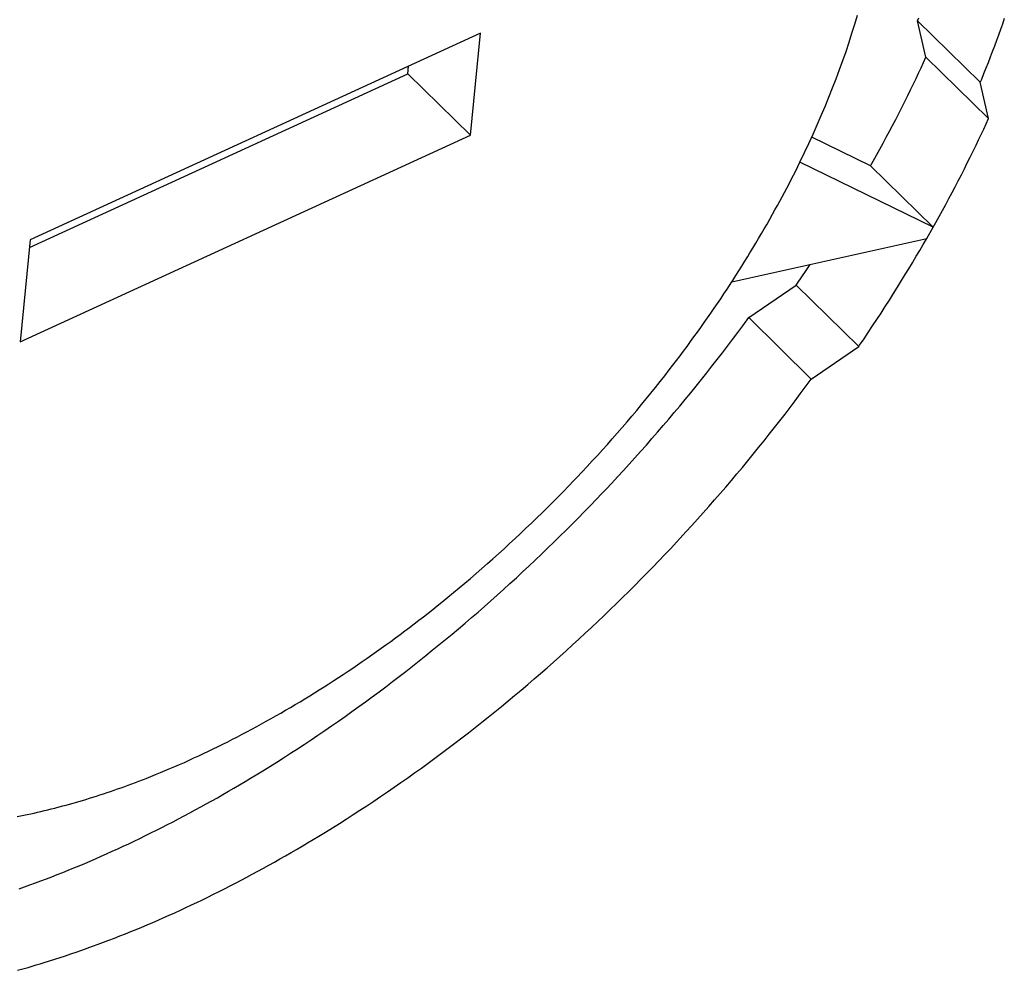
# Model space of a CAD drawing. Extents: x 0 to 594, y 0 to 420.
# Tile 64 of 119: x 532.39 to 533.79, y 107.47 to 108.83. Entities that reach past the tile are written whole.
import ezdxf

# ---------------------------------------------------------------- set-up
doc = ezdxf.new("R2010")
doc.units = 0
doc.header["$LTSCALE"] = 32.67
doc.layers.add('DATUM_AXIS', color=7, linetype='CONTINUOUS')

msp = doc.modelspace()

# ---------------------------------------------------------------- linework, layer by layer
at = {"layer": 'DATUM_AXIS', "color": 7, "linetype": 'CONTINUOUS'}
for p, q in [((533.6643, 108.8236), (533.6659, 108.8276)), ((533.7877, 108.8266), (533.785, 108.8188)), ((533.6643, 108.8236), (533.7534, 108.7363)), ((533.6761, 108.7719), (533.6643, 108.8236)), ((533.7822, 108.811), (533.7794, 108.8032)), ((533.785, 108.8188), (533.7822, 108.811)), ((533.0416, 108.8058), (532.4006, 108.5115)), ((533.0274, 108.6608), (533.0416, 108.8058)), ((533.7794, 108.8032), (533.7765, 108.7953)), ((533.7736, 108.7875), (533.7706, 108.7796)), ((533.7765, 108.7953), (533.7736, 108.7875)), ((533.6727, 108.7643), (533.6761, 108.7719)), ((533.7653, 108.6846), (533.6761, 108.7719)), ((533.7676, 108.7718), (533.7645, 108.7639)), ((533.7706, 108.7796), (533.7676, 108.7718)), ((532.9382, 108.7482), (532.9393, 108.7588)), ((533.6656, 108.7491), (533.6691, 108.7567)), ((533.6691, 108.7567), (533.6727, 108.7643)), ((533.7614, 108.756), (533.7582, 108.7481)), ((533.7645, 108.7639), (533.7614, 108.756)), ((532.3996, 108.5008), (532.9382, 108.7482)), ((533.0274, 108.6608), (532.9382, 108.7482)), ((533.6583, 108.7339), (533.662, 108.7415)), ((533.662, 108.7415), (533.6656, 108.7491)), ((533.7582, 108.7481), (533.755, 108.7402)), ((533.6542, 108.7255), (533.6583, 108.7339)), ((533.755, 108.7402), (533.7534, 108.7363)), ((533.7653, 108.6846), (533.7534, 108.7363)), ((533.6459, 108.7085), (533.6501, 108.717)), ((533.6501, 108.717), (533.6542, 108.7255)), ((533.6373, 108.6916), (533.6417, 108.7001)), ((533.6417, 108.7001), (533.6459, 108.7085)), ((533.633, 108.6831), (533.6373, 108.6916)), ((533.6241, 108.6662), (533.6286, 108.6747)), ((533.6286, 108.6747), (533.633, 108.6831)), ((533.7583, 108.6694), (533.7618, 108.677)), ((533.7618, 108.677), (533.7653, 108.6846)), ((532.3864, 108.3665), (533.0274, 108.6608)), ((533.5973, 108.6171), (533.5135, 108.6581)), ((533.6151, 108.6493), (533.6196, 108.6577)), ((533.6196, 108.6577), (533.6241, 108.6662)), ((533.7511, 108.6542), (533.7547, 108.6618)), ((533.7547, 108.6618), (533.7583, 108.6694)), ((533.6105, 108.6408), (533.6151, 108.6493)), ((533.7434, 108.6381), (533.7475, 108.6466)), ((533.7475, 108.6466), (533.7511, 108.6542)), ((533.6011, 108.6239), (533.6058, 108.6323)), ((533.6058, 108.6323), (533.6105, 108.6408)), ((533.735, 108.6212), (533.7392, 108.6296)), ((533.7392, 108.6296), (533.7434, 108.6381)), ((533.6865, 108.5298), (533.4967, 108.6225)), ((533.5973, 108.6171), (533.6011, 108.6239)), ((533.5973, 108.6171), (533.6865, 108.5298)), ((533.7308, 108.6127), (533.735, 108.6212)), ((533.7221, 108.5958), (533.7265, 108.6043)), ((533.7265, 108.6043), (533.7308, 108.6127)), ((533.7133, 108.5789), (533.7177, 108.5873)), ((533.7177, 108.5873), (533.7221, 108.5958)), ((533.7088, 108.5704), (533.7133, 108.5789)), ((533.6996, 108.5535), (533.7042, 108.5619)), ((533.7042, 108.5619), (533.7088, 108.5704)), ((533.6903, 108.5365), (533.695, 108.545)), ((533.695, 108.545), (533.6996, 108.5535)), ((533.6865, 108.5298), (533.6903, 108.5365)), ((532.4006, 108.5115), (532.3864, 108.3665)), ((533.3996, 108.4519), (533.6772, 108.5135)), ((533.6674, 108.4966), (533.6723, 108.5051)), ((533.6723, 108.5051), (533.6772, 108.5135)), ((533.6624, 108.4882), (533.6674, 108.4966)), ((533.5055, 108.4681), (533.5112, 108.4767)), ((533.6518, 108.4705), (533.6569, 108.4789)), ((533.4993, 108.4589), (533.5055, 108.4681)), ((533.6415, 108.4536), (533.6467, 108.4621)), ((533.6467, 108.4621), (533.6518, 108.4705)), ((533.3929, 108.4416), (533.3996, 108.4519)), ((533.4237, 108.4009), (533.4913, 108.4473)), ((533.4913, 108.4473), (533.4931, 108.4498)), ((533.5805, 108.3599), (533.4913, 108.4473)), ((533.4931, 108.4498), (533.4993, 108.4589)), ((533.6358, 108.4444), (533.6415, 108.4536)), ((533.3838, 108.4279), (533.3883, 108.4348)), ((533.3883, 108.4348), (533.3929, 108.4416)), ((533.6241, 108.4259), (533.63, 108.4351)), ((533.63, 108.4351), (533.6358, 108.4444)), ((533.3745, 108.4142), (533.3792, 108.4211)), ((533.3792, 108.4211), (533.3838, 108.4279)), ((533.6182, 108.4167), (533.6241, 108.4259)), ((533.3651, 108.4006), (533.3698, 108.4074)), ((533.3698, 108.4074), (533.3745, 108.4142)), ((533.6062, 108.3983), (533.6123, 108.4075)), ((533.6123, 108.4075), (533.6182, 108.4167)), ((533.3555, 108.387), (533.3603, 108.3938)), ((533.3603, 108.3938), (533.3651, 108.4006)), ((533.4152, 108.3893), (533.4237, 108.4009)), ((533.4237, 108.4009), (533.5128, 108.3135)), ((533.6002, 108.3891), (533.6062, 108.3983)), ((533.3458, 108.3735), (533.3506, 108.3803)), ((533.3506, 108.3803), (533.3555, 108.387)), ((533.4008, 108.37), (533.408, 108.3796)), ((533.408, 108.3796), (533.4152, 108.3893)), ((533.5879, 108.3707), (533.594, 108.3799)), ((533.594, 108.3799), (533.6002, 108.3891)), ((533.3359, 108.36), (533.3408, 108.3667)), ((533.3408, 108.3667), (533.3458, 108.3735)), ((533.3935, 108.3604), (533.4008, 108.37)), ((533.5816, 108.3616), (533.5879, 108.3707)), ((533.3259, 108.3466), (533.3309, 108.3533)), ((533.3309, 108.3533), (533.3359, 108.36)), ((533.3788, 108.3412), (533.3862, 108.3508)), ((533.3862, 108.3508), (533.3935, 108.3604)), ((533.5128, 108.3135), (533.5805, 108.3599)), ((533.5805, 108.3599), (533.5816, 108.3616)), ((533.3157, 108.3332), (533.3208, 108.3399)), ((533.3208, 108.3399), (533.3259, 108.3466)), ((533.3714, 108.3317), (533.3788, 108.3412)), ((533.3041, 108.3182), (533.3105, 108.3265)), ((533.3105, 108.3265), (533.3157, 108.3332)), ((533.3564, 108.3127), (533.3639, 108.3222)), ((533.3639, 108.3222), (533.3714, 108.3317)), ((533.291, 108.3016), (533.2976, 108.3099)), ((533.2976, 108.3099), (533.3041, 108.3182)), ((533.3488, 108.3033), (533.3564, 108.3127)), ((533.5043, 108.3019), (533.5128, 108.3135)), ((533.2777, 108.2852), (533.2844, 108.2934)), ((533.2844, 108.2934), (533.291, 108.3016)), ((533.3334, 108.2844), (533.3411, 108.2938)), ((533.3411, 108.2938), (533.3488, 108.3033)), ((533.4899, 108.2826), (533.4971, 108.2923)), ((533.4971, 108.2923), (533.5043, 108.3019)), ((533.2709, 108.277), (533.2777, 108.2852)), ((533.3256, 108.275), (533.3334, 108.2844)), ((533.4827, 108.273), (533.4899, 108.2826)), ((533.2573, 108.2607), (533.2642, 108.2688)), ((533.2642, 108.2688), (533.2709, 108.277)), ((533.3099, 108.2564), (533.3178, 108.2657)), ((533.3178, 108.2657), (533.3256, 108.275)), ((533.4754, 108.2634), (533.4827, 108.273)), ((533.2435, 108.2445), (533.2505, 108.2526)), ((533.2505, 108.2526), (533.2573, 108.2607)), ((533.302, 108.2471), (533.3099, 108.2564)), ((533.4605, 108.2443), (533.468, 108.2539)), ((533.468, 108.2539), (533.4754, 108.2634)), ((533.2295, 108.2285), (533.2366, 108.2365)), ((533.2366, 108.2365), (533.2435, 108.2445)), ((533.286, 108.2286), (533.294, 108.2379)), ((533.294, 108.2379), (533.302, 108.2471)), ((533.453, 108.2348), (533.4605, 108.2443)), ((533.2225, 108.2205), (533.2295, 108.2285)), ((533.278, 108.2195), (533.286, 108.2286)), ((533.4379, 108.2159), (533.4455, 108.2254)), ((533.4455, 108.2254), (533.453, 108.2348)), ((533.2082, 108.2047), (533.2153, 108.2126)), ((533.2153, 108.2126), (533.2225, 108.2205)), ((533.2617, 108.2012), (533.2698, 108.2103)), ((533.2698, 108.2103), (533.278, 108.2195)), ((533.4302, 108.2065), (533.4379, 108.2159)), ((533.1937, 108.189), (533.201, 108.1968)), ((533.201, 108.1968), (533.2082, 108.2047)), ((533.2535, 108.1921), (533.2617, 108.2012)), ((533.4148, 108.1877), (533.4225, 108.1971)), ((533.4225, 108.1971), (533.4302, 108.2065)), ((533.1791, 108.1734), (533.1864, 108.1812)), ((533.1864, 108.1812), (533.1937, 108.189)), ((533.2369, 108.1741), (533.2452, 108.1831)), ((533.2452, 108.1831), (533.2535, 108.1921)), ((533.4069, 108.1783), (533.4148, 108.1877)), ((533.1673, 108.1611), (533.1747, 108.1688)), ((533.1747, 108.1688), (533.1791, 108.1734)), ((533.2286, 108.1651), (533.2369, 108.1741)), ((533.3911, 108.1597), (533.3991, 108.169)), ((533.3991, 108.169), (533.4069, 108.1783)), ((533.1523, 108.1458), (533.1598, 108.1534)), ((533.1598, 108.1534), (533.1673, 108.1611)), ((533.2151, 108.1508), (533.2202, 108.1562)), ((533.2202, 108.1562), (533.2286, 108.1651)), ((533.3832, 108.1505), (533.3911, 108.1597)), ((533.1372, 108.1307), (533.1448, 108.1382)), ((533.1448, 108.1382), (533.1523, 108.1458)), ((533.1981, 108.1331), (533.2066, 108.142)), ((533.2066, 108.142), (533.2151, 108.1508)), ((533.3671, 108.1321), (533.3752, 108.1413)), ((533.3752, 108.1413), (533.3832, 108.1505)), ((533.1296, 108.1232), (533.1372, 108.1307)), ((533.181, 108.1156), (533.1896, 108.1244)), ((533.1896, 108.1244), (533.1981, 108.1331)), ((533.359, 108.123), (533.3671, 108.1321)), ((533.1143, 108.1083), (533.1219, 108.1157)), ((533.1219, 108.1157), (533.1296, 108.1232)), ((533.1724, 108.1069), (533.181, 108.1156)), ((533.3426, 108.1048), (533.3508, 108.1138)), ((533.3508, 108.1138), (533.359, 108.123)), ((533.0988, 108.0936), (533.1065, 108.1009)), ((533.1065, 108.1009), (533.1143, 108.1083)), ((533.155, 108.0896), (533.1637, 108.0982)), ((533.1637, 108.0982), (533.1724, 108.1069)), ((533.3343, 108.0957), (533.3426, 108.1048)), ((533.0832, 108.0791), (533.091, 108.0863)), ((533.091, 108.0863), (533.0988, 108.0936)), ((533.1462, 108.081), (533.155, 108.0896)), ((533.321, 108.0813), (533.326, 108.0867)), ((533.326, 108.0867), (533.3343, 108.0957)), ((533.0674, 108.0647), (533.0753, 108.0719)), ((533.0753, 108.0719), (533.0832, 108.0791)), ((533.1286, 108.064), (533.1374, 108.0725)), ((533.1374, 108.0725), (533.1462, 108.081)), ((533.3042, 108.0635), (533.3127, 108.0724)), ((533.3127, 108.0724), (533.321, 108.0813)), ((533.0516, 108.0506), (533.0595, 108.0576)), ((533.0595, 108.0576), (533.0674, 108.0647)), ((533.1108, 108.0472), (533.1197, 108.0556)), ((533.1197, 108.0556), (533.1286, 108.064)), ((533.2873, 108.0458), (533.2958, 108.0546)), ((533.2958, 108.0546), (533.3042, 108.0635)), ((533.0356, 108.0366), (533.0436, 108.0436)), ((533.0436, 108.0436), (533.0516, 108.0506)), ((533.1018, 108.0388), (533.1108, 108.0472)), ((533.2787, 108.037), (533.2873, 108.0458)), ((533.0195, 108.0229), (533.0275, 108.0297)), ((533.0275, 108.0297), (533.0356, 108.0366)), ((533.0838, 108.0223), (533.0929, 108.0305)), ((533.0929, 108.0305), (533.1018, 108.0388)), ((533.2615, 108.0196), (533.2701, 108.0283)), ((533.2701, 108.0283), (533.2787, 108.037)), ((533.0032, 108.0093), (533.0114, 108.0161)), ((533.0114, 108.0161), (533.0195, 108.0229)), ((533.0657, 108.0059), (533.0748, 108.014)), ((533.0748, 108.014), (533.0838, 108.0223)), ((533.2528, 108.0109), (533.2615, 108.0196)), ((532.9869, 107.996), (532.9951, 108.0027)), ((532.9951, 108.0027), (533.0032, 108.0093)), ((533.0475, 107.9897), (533.0566, 107.9978)), ((533.0566, 107.9978), (533.0657, 108.0059)), ((533.2353, 107.9937), (533.2441, 108.0023)), ((533.2441, 108.0023), (533.2528, 108.0109)), ((532.9672, 107.9803), (532.9738, 107.9855)), ((532.9738, 107.9855), (532.9803, 107.9907)), ((532.9803, 107.9907), (532.9869, 107.996)), ((533.0383, 107.9817), (533.0475, 107.9897)), ((533.2177, 107.9767), (533.2265, 107.9851)), ((533.2265, 107.9851), (533.2353, 107.9937)), ((532.9473, 107.9649), (532.9539, 107.97)), ((532.9539, 107.97), (532.9606, 107.9751)), ((532.9606, 107.9751), (532.9672, 107.9803)), ((533.0198, 107.9659), (533.0291, 107.9738)), ((533.0291, 107.9738), (533.0383, 107.9817)), ((533.2088, 107.9682), (533.2177, 107.9767)), ((532.934, 107.9548), (532.9406, 107.9598)), ((532.9406, 107.9598), (532.9473, 107.9649)), ((533.0013, 107.9502), (533.0106, 107.958)), ((533.0106, 107.958), (533.0198, 107.9659)), ((533.191, 107.9515), (533.1999, 107.9598)), ((533.1999, 107.9598), (533.2088, 107.9682)), ((532.9139, 107.9399), (532.9206, 107.9448)), ((532.9206, 107.9448), (532.9273, 107.9498)), ((532.9273, 107.9498), (532.934, 107.9548)), ((532.9826, 107.9348), (532.9919, 107.9425)), ((532.9919, 107.9425), (533.0013, 107.9502)), ((533.173, 107.9349), (533.182, 107.9432)), ((533.182, 107.9432), (533.191, 107.9515)), ((532.8938, 107.9254), (532.9005, 107.9302)), ((532.9005, 107.9302), (532.9072, 107.935)), ((532.9072, 107.935), (532.9139, 107.9399)), ((532.9732, 107.9272), (532.9826, 107.9348)), ((533.1639, 107.9267), (533.173, 107.9349)), ((532.8735, 107.9112), (532.8803, 107.9159)), ((532.8803, 107.9159), (532.887, 107.9206)), ((532.887, 107.9206), (532.8938, 107.9254)), ((532.9544, 107.9121), (532.9638, 107.9196)), ((532.9638, 107.9196), (532.9732, 107.9272)), ((533.1457, 107.9104), (533.1548, 107.9185)), ((533.1548, 107.9185), (533.1639, 107.9267)), ((532.8532, 107.8974), (532.86, 107.902)), ((532.86, 107.902), (532.8667, 107.9066)), ((532.8667, 107.9066), (532.8735, 107.9112)), ((532.9354, 107.8972), (532.9449, 107.9046)), ((532.9449, 107.9046), (532.9544, 107.9121)), ((533.1274, 107.8944), (533.1366, 107.9024)), ((533.1366, 107.9024), (533.1457, 107.9104)), ((532.8328, 107.884), (532.8396, 107.8884)), ((532.8396, 107.8884), (532.8464, 107.8929)), ((532.8464, 107.8929), (532.8532, 107.8974)), ((532.9164, 107.8826), (532.9259, 107.8899)), ((532.9259, 107.8899), (532.9354, 107.8972)), ((533.109, 107.8785), (533.1182, 107.8864)), ((533.1182, 107.8864), (533.1274, 107.8944)), ((532.8123, 107.8709), (532.8191, 107.8752)), ((532.8191, 107.8752), (532.8259, 107.8796)), ((532.8259, 107.8796), (532.8328, 107.884)), ((532.8973, 107.8682), (532.9069, 107.8753)), ((532.9069, 107.8753), (532.9164, 107.8826)), ((533.0997, 107.8707), (533.109, 107.8785)), ((532.7849, 107.854), (532.7918, 107.8582)), ((532.7918, 107.8582), (532.7986, 107.8624)), ((532.7986, 107.8624), (532.8054, 107.8666)), ((532.8054, 107.8666), (532.8123, 107.8709)), ((532.8781, 107.854), (532.8877, 107.861)), ((532.8877, 107.861), (532.8973, 107.8682)), ((533.0811, 107.8551), (533.0904, 107.8629)), ((533.0904, 107.8629), (533.0997, 107.8707)), ((532.7643, 107.8418), (532.7712, 107.8459)), ((532.7712, 107.8459), (532.778, 107.8499)), ((532.778, 107.8499), (532.7849, 107.854)), ((532.8588, 107.8401), (532.8684, 107.847)), ((532.8684, 107.847), (532.8781, 107.854)), ((533.0623, 107.8398), (533.0717, 107.8474)), ((533.0717, 107.8474), (533.0811, 107.8551)), ((532.7368, 107.8262), (532.7437, 107.83)), ((532.7437, 107.83), (532.7506, 107.8339)), ((532.7506, 107.8339), (532.7574, 107.8379)), ((532.7574, 107.8379), (532.7643, 107.8418)), ((532.8395, 107.8264), (532.8491, 107.8332)), ((532.8491, 107.8332), (532.8588, 107.8401)), ((533.0435, 107.8247), (533.0529, 107.8322)), ((533.0529, 107.8322), (533.0623, 107.8398)), ((532.7162, 107.8149), (532.7231, 107.8186)), ((532.7231, 107.8186), (532.7299, 107.8224)), ((532.7299, 107.8224), (532.7368, 107.8262)), ((532.8201, 107.813), (532.8298, 107.8197)), ((532.8298, 107.8197), (532.8395, 107.8264)), ((533.0246, 107.8098), (533.0341, 107.8173)), ((533.0341, 107.8173), (533.0435, 107.8247)), ((532.6887, 107.8005), (532.6956, 107.804)), ((532.6956, 107.804), (532.7024, 107.8076)), ((532.7024, 107.8076), (532.7093, 107.8112)), ((532.7093, 107.8112), (532.7162, 107.8149)), ((532.8006, 107.7998), (532.8103, 107.8064)), ((532.8103, 107.8064), (532.8201, 107.813)), ((533.0055, 107.7952), (533.0151, 107.8025)), ((533.0151, 107.8025), (533.0246, 107.8098)), ((532.6612, 107.7868), (532.6681, 107.7901)), ((532.6681, 107.7901), (532.6749, 107.7935)), ((532.6749, 107.7935), (532.6818, 107.797)), ((532.6818, 107.797), (532.6887, 107.8005)), ((532.7811, 107.7869), (532.7908, 107.7933)), ((532.7908, 107.7933), (532.8006, 107.7998)), ((532.9864, 107.7808), (532.996, 107.788)), ((532.996, 107.788), (533.0055, 107.7952)), ((532.6269, 107.7708), (532.6338, 107.7739)), ((532.6338, 107.7739), (532.6406, 107.777)), ((532.6406, 107.777), (532.6475, 107.7802)), ((532.6475, 107.7802), (532.6544, 107.7835)), ((532.6544, 107.7835), (532.6612, 107.7868)), ((532.7517, 107.7681), (532.7615, 107.7743)), ((532.7615, 107.7743), (532.7713, 107.7806)), ((532.7713, 107.7806), (532.7811, 107.7869)), ((532.9672, 107.7666), (532.9768, 107.7737)), ((532.9768, 107.7737), (532.9864, 107.7808)), ((532.5996, 107.7588), (532.6064, 107.7617)), ((532.6064, 107.7617), (532.6133, 107.7647)), ((532.6133, 107.7647), (532.6201, 107.7677)), ((532.6201, 107.7677), (532.6269, 107.7708)), ((532.7321, 107.7558), (532.7419, 107.7619)), ((532.7419, 107.7619), (532.7517, 107.7681)), ((532.9479, 107.7527), (532.9576, 107.7596)), ((532.9576, 107.7596), (532.9672, 107.7666)), ((532.5656, 107.7449), (532.5724, 107.7476)), ((532.5724, 107.7476), (532.5792, 107.7503)), ((532.5792, 107.7503), (532.586, 107.7531)), ((532.586, 107.7531), (532.5928, 107.7559)), ((532.5928, 107.7559), (532.5996, 107.7588)), ((532.7144, 107.7451), (532.7223, 107.7498)), ((532.7223, 107.7498), (532.7321, 107.7558)), ((532.9286, 107.739), (532.9383, 107.7458)), ((532.9383, 107.7458), (532.9479, 107.7527)), ((532.5251, 107.7298), (532.5301, 107.7316)), ((532.5301, 107.7316), (532.5352, 107.7334)), ((532.5352, 107.7334), (532.5402, 107.7353)), ((532.5402, 107.7353), (532.5453, 107.7371)), ((532.5453, 107.7371), (532.5504, 107.739)), ((532.5504, 107.739), (532.5554, 107.7409)), ((532.5554, 107.7409), (532.5605, 107.7429)), ((532.5605, 107.7429), (532.5656, 107.7449)), ((532.6908, 107.7311), (532.6987, 107.7357)), ((532.6987, 107.7357), (532.7065, 107.7404)), ((532.7065, 107.7404), (532.7144, 107.7451)), ((532.9092, 107.7256), (532.9189, 107.7323)), ((532.9189, 107.7323), (532.9286, 107.739)), ((532.4849, 107.7166), (532.4899, 107.7181)), ((532.4899, 107.7181), (532.4949, 107.7197)), ((532.4949, 107.7197), (532.4999, 107.7213)), ((532.4999, 107.7213), (532.5049, 107.723)), ((532.5049, 107.723), (532.51, 107.7246)), ((532.51, 107.7246), (532.515, 107.7263)), ((532.515, 107.7263), (532.52, 107.7281)), ((532.52, 107.7281), (532.5251, 107.7298)), ((532.6593, 107.713), (532.6671, 107.7174)), ((532.6671, 107.7174), (532.675, 107.7219)), ((532.675, 107.7219), (532.6829, 107.7265)), ((532.6829, 107.7265), (532.6908, 107.7311)), ((532.8897, 107.7125), (532.8995, 107.719)), ((532.8995, 107.719), (532.9092, 107.7256)), ((532.442, 107.7043), (532.4469, 107.7056)), ((532.4469, 107.7056), (532.4519, 107.7069)), ((532.4519, 107.7069), (532.4568, 107.7083)), ((532.4568, 107.7083), (532.4617, 107.7097)), ((532.4617, 107.7097), (532.465, 107.7106)), ((532.465, 107.7106), (532.47, 107.7121)), ((532.47, 107.7121), (532.475, 107.7135)), ((532.475, 107.7135), (532.4799, 107.715)), ((532.4799, 107.715), (532.4849, 107.7166)), ((532.6356, 107.6999), (532.6435, 107.7042)), ((532.6435, 107.7042), (532.6514, 107.7086)), ((532.6514, 107.7086), (532.6593, 107.713)), ((532.8702, 107.6996), (532.88, 107.706)), ((532.88, 107.706), (532.8897, 107.7125)), ((532.3821, 107.6905), (532.3869, 107.6915)), ((532.3869, 107.6915), (532.3917, 107.6924)), ((532.3917, 107.6924), (532.3965, 107.6934)), ((532.3965, 107.6934), (532.4014, 107.6945)), ((532.4014, 107.6945), (532.4062, 107.6955)), ((532.4062, 107.6955), (532.4111, 107.6966)), ((532.4111, 107.6966), (532.4159, 107.6978)), ((532.4159, 107.6978), (532.4208, 107.6989)), ((532.4208, 107.6989), (532.4257, 107.7001)), ((532.4257, 107.7001), (532.4306, 107.7013)), ((532.4306, 107.7013), (532.4355, 107.7026)), ((532.6119, 107.6873), (532.6198, 107.6915)), ((532.6198, 107.6915), (532.6277, 107.6957)), ((532.6277, 107.6957), (532.6356, 107.6999)), ((532.8506, 107.6869), (532.8604, 107.6932)), ((532.8604, 107.6932), (532.8702, 107.6996)), ((532.5882, 107.6751), (532.5961, 107.6791)), ((532.5961, 107.6791), (532.604, 107.6832)), ((532.604, 107.6832), (532.6119, 107.6873)), ((532.831, 107.6746), (532.8409, 107.6807)), ((532.8409, 107.6807), (532.8506, 107.6869)), ((532.5567, 107.6594), (532.5646, 107.6633)), ((532.5646, 107.6633), (532.5725, 107.6672)), ((532.5725, 107.6672), (532.5804, 107.6711)), ((532.5804, 107.6711), (532.5882, 107.6751)), ((532.8035, 107.6577), (532.8114, 107.6625)), ((532.8114, 107.6625), (532.8212, 107.6685)), ((532.8212, 107.6685), (532.831, 107.6746)), ((532.5252, 107.6446), (532.5331, 107.6482)), ((532.5331, 107.6482), (532.541, 107.6519)), ((532.541, 107.6519), (532.5488, 107.6557)), ((532.5488, 107.6557), (532.5567, 107.6594)), ((532.7799, 107.6437), (532.7878, 107.6483)), ((532.7878, 107.6483), (532.7957, 107.653)), ((532.7957, 107.653), (532.8035, 107.6577)), ((532.4938, 107.6305), (532.5017, 107.634)), ((532.5017, 107.634), (532.5095, 107.6375)), ((532.5095, 107.6375), (532.5174, 107.641)), ((532.5174, 107.641), (532.5252, 107.6446)), ((532.7563, 107.6301), (532.7642, 107.6346)), ((532.7642, 107.6346), (532.7721, 107.6391)), ((532.7721, 107.6391), (532.7799, 107.6437)), ((532.4626, 107.6173), (532.4704, 107.6205)), ((532.4704, 107.6205), (532.4782, 107.6238)), ((532.4782, 107.6238), (532.486, 107.6271)), ((532.486, 107.6271), (532.4938, 107.6305)), ((532.7326, 107.6169), (532.7405, 107.6212)), ((532.7405, 107.6212), (532.7484, 107.6256)), ((532.7484, 107.6256), (532.7563, 107.6301)), ((532.4314, 107.6048), (532.4392, 107.6078)), ((532.4392, 107.6078), (532.4469, 107.6109)), ((532.4469, 107.6109), (532.4547, 107.6141)), ((532.4547, 107.6141), (532.4626, 107.6173)), ((532.7089, 107.6041), (532.7168, 107.6083)), ((532.7168, 107.6083), (532.7247, 107.6126)), ((532.7247, 107.6126), (532.7326, 107.6169)), ((532.3926, 107.5904), (532.4003, 107.5932)), ((532.4003, 107.5932), (532.4081, 107.596)), ((532.4081, 107.596), (532.4158, 107.5989)), ((532.4158, 107.5989), (532.4236, 107.6018)), ((532.4236, 107.6018), (532.4314, 107.6048)), ((532.6774, 107.5877), (532.6853, 107.5917)), ((532.6853, 107.5917), (532.6931, 107.5958)), ((532.6931, 107.5958), (532.701, 107.5999)), ((532.701, 107.5999), (532.7089, 107.6041)), ((532.3849, 107.5876), (532.3926, 107.5904)), ((532.6537, 107.5759), (532.6616, 107.5798)), ((532.6616, 107.5798), (532.6695, 107.5837)), ((532.6695, 107.5837), (532.6774, 107.5877)), ((532.6222, 107.5609), (532.6301, 107.5646)), ((532.6301, 107.5646), (532.638, 107.5683)), ((532.638, 107.5683), (532.6458, 107.5721)), ((532.6458, 107.5721), (532.6537, 107.5759)), ((532.5908, 107.5466), (532.5987, 107.5501)), ((532.5987, 107.5501), (532.6065, 107.5536)), ((532.6065, 107.5536), (532.6144, 107.5572)), ((532.6144, 107.5572), (532.6222, 107.5609)), ((532.5595, 107.5331), (532.5673, 107.5364)), ((532.5673, 107.5364), (532.5751, 107.5398)), ((532.5751, 107.5398), (532.583, 107.5432)), ((532.583, 107.5432), (532.5908, 107.5466)), ((532.5283, 107.5205), (532.5361, 107.5236)), ((532.5361, 107.5236), (532.5439, 107.5267)), ((532.5439, 107.5267), (532.5517, 107.5299)), ((532.5517, 107.5299), (532.5595, 107.5331)), ((532.4895, 107.5058), (532.4972, 107.5086)), ((532.4972, 107.5086), (532.505, 107.5115)), ((532.505, 107.5115), (532.5127, 107.5145)), ((532.5127, 107.5145), (532.5205, 107.5174)), ((532.5205, 107.5174), (532.5283, 107.5205)), ((532.4509, 107.4924), (532.4586, 107.495)), ((532.4586, 107.495), (532.4663, 107.4976)), ((532.4663, 107.4976), (532.474, 107.5003)), ((532.474, 107.5003), (532.4817, 107.503)), ((532.4817, 107.503), (532.4895, 107.5058)), ((532.4032, 107.4775), (532.4089, 107.4792)), ((532.4089, 107.4792), (532.4146, 107.4809)), ((532.4146, 107.4809), (532.4203, 107.4826)), ((532.4203, 107.4826), (532.4279, 107.485)), ((532.4279, 107.485), (532.4356, 107.4874)), ((532.4356, 107.4874), (532.4432, 107.4899)), ((532.4432, 107.4899), (532.4509, 107.4924)), ((532.3824, 107.4716), (532.388, 107.4732)), ((532.388, 107.4732), (532.3937, 107.4748)), ((532.3937, 107.4748), (532.3975, 107.4758)), ((532.3975, 107.4758), (532.4032, 107.4775))]:
    msp.add_line(p, q, dxfattribs=at)
at = {"layer": 'DATUM_AXIS', "color": 9, "linetype": 'CONTINUOUS'}
for p, q in [((533.4906, 108.6101), (533.4937, 108.6163)), ((533.4937, 108.6163), (533.4967, 108.6225)), ((533.4843, 108.5977), (533.4874, 108.6039)), ((533.4874, 108.6039), (533.4906, 108.6101)), ((533.4778, 108.5853), (533.4811, 108.5915)), ((533.4811, 108.5915), (533.4843, 108.5977)), ((533.4679, 108.5667), (533.4713, 108.5729)), ((533.4713, 108.5729), (533.4746, 108.5791)), ((533.4746, 108.5791), (533.4778, 108.5853)), ((533.4611, 108.5543), (533.4645, 108.5605)), ((533.4645, 108.5605), (533.4679, 108.5667)), ((533.4538, 108.5411), (533.4576, 108.548)), ((533.4576, 108.548), (533.4611, 108.5543)), ((533.4459, 108.5273), (533.4498, 108.5342)), ((533.4498, 108.5342), (533.4538, 108.5411)), ((533.4378, 108.5136), (533.4419, 108.5205)), ((533.4419, 108.5205), (533.4459, 108.5273)), ((533.6772, 108.5135), (533.6865, 108.5298)), ((533.4296, 108.4998), (533.4337, 108.5067)), ((533.4337, 108.5067), (533.4378, 108.5136)), ((533.4225, 108.4881), (533.4255, 108.493)), ((533.4255, 108.493), (533.4296, 108.4998)), ((533.4097, 108.4676), (533.414, 108.4744)), ((533.414, 108.4744), (533.4183, 108.4813)), ((533.4183, 108.4813), (533.4225, 108.4881)), ((533.4009, 108.454), (533.4053, 108.4608)), ((533.4053, 108.4608), (533.4097, 108.4676)), ((533.3996, 108.4519), (533.4009, 108.454))]:
    msp.add_line(p, q, dxfattribs=at)
at = {"layer": 'DATUM_AXIS', "color": 7, "linetype": 'CONTINUOUS'}
for points in [[(533.4967, 108.6225), (533.5031, 108.6358), (533.5094, 108.649), (533.5154, 108.6622), (533.5213, 108.6754), (533.5271, 108.6886), (533.5326, 108.7017), (533.538, 108.7149), (533.5432, 108.728), (533.5482, 108.741), (533.5531, 108.7541), (533.5578, 108.7671), (533.5623, 108.78), (533.5666, 108.793), (533.5707, 108.8058), (533.5747, 108.8187), (533.5785, 108.8315)], [(533.6569, 108.4789), (533.6574, 108.4798), (533.6624, 108.4882)], [(532.4355, 107.7026), (532.4371, 107.703), (532.442, 107.7043)]]:
    msp.add_lwpolyline(points, dxfattribs=at)

doc.saveas('drawing.dxf')
